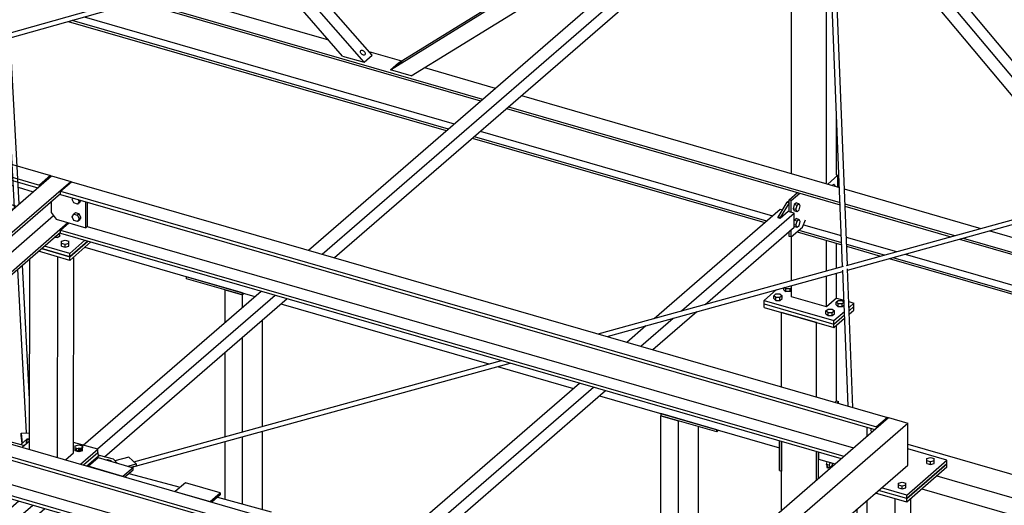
# Model space of a CAD drawing. Header units: millimetres. Extents: x -288865 to 11255, y 102926 to 380857.
# Tile 45 of 142: x -155659 to -153778, y 236384 to 237311. Entities that reach past the tile are written whole.
import ezdxf

# ---------------------------------------------------------------- set-up
doc = ezdxf.new("R2010")
doc.units = ezdxf.units.MM
doc.header["$MEASUREMENT"] = 0
doc.layers.add('TS_INNE_OBIEKTY', color=7, linetype='Continuous')
doc.layers.add('TS_LINIE_WIDOCZNE', color=7, linetype='Continuous')

# ---------------------------------------------------------------- blocks, each defined once
blk = doc.blocks.new('Part-68308383-2163 - 1330')
at = {"layer": 'TS_LINIE_WIDOCZNE', "color": 1, "linetype": 'Continuous'}
for p, q in [((9284.7, 11092.5), (9304, 11109.2)), ((9304, 11109.2), (9370.6, 11089.9)), ((9351.3, 11073.3), (9284.7, 11092.5)), ((9370.6, 11089.9), (9351.3, 11073.3)), ((9354.8, 11072.3), (9370.6, 11085.9)), ((9370.6, 11085.9), (9370.6, 11089.9))]:
    blk.add_line(p, q, dxfattribs=at)
blk = doc.blocks.new('Part-68308383-1730 - 1330')
at = {"layer": 'TS_LINIE_WIDOCZNE', "color": 1, "linetype": 'Continuous'}
for p, q in [((10699.2, 12143.8), (10700.6, 12146.6)), ((10725.9, 11474), (10699.2, 12143.8)), ((10700.6, 12146.6), (10703.9, 12147.7)), ((10703.9, 12147.7), (10707.1, 12146.6)), ((10707.1, 12146.6), (10708.4, 12143.7)), ((10735, 11476.5), (10708.4, 12143.7)), ((10736.5, 11207.7), (10726.2, 11466.9)), ((10745.8, 11205), (10735.3, 11469.2)), ((10756.7, 10701.6), (10744.7, 11003.4)), ((10765.9, 10701.6), (10753.6, 11011.2))]:
    blk.add_line(p, q, dxfattribs=at)
blk = doc.blocks.new('Part-68308383-1361 - 1330')
at = {"layer": 'TS_LINIE_WIDOCZNE', "color": 1, "linetype": 'Continuous'}
for p, q in [((9276.2, 11095), (9303.5, 11118.6)), ((9303.5, 11118.6), (9303.7, 11111.9)), ((9282.1, 11093.3), (9303.7, 11111.9))]:
    blk.add_line(p, q, dxfattribs=at)
blk = doc.blocks.new('Part-68308383-1728 - 1330')
at = {"layer": 'TS_LINIE_WIDOCZNE', "color": 1, "linetype": 'Continuous'}
for p, q in [((9126.5, 11917.5), (9091, 12578)), ((9094.4, 12581.6), (9095.7, 12582.1)), ((9095.7, 12582.1), (9098.9, 12580.9)), ((9098.9, 12580.9), (9100.2, 12578)), ((9135.6, 11920.1), (9100.2, 12578)), ((9144.3, 11585.9), (9126.9, 11910.5)), ((9153.1, 11593.5), (9136, 11912.8)), ((9173.1, 11220.8), (9159.4, 11476.7)), ((9167.4, 11156.1), (9150.6, 11469.1))]:
    blk.add_line(p, q, dxfattribs=at)
blk = doc.blocks.new('Part-68308383-1363 - 1330')
at = {"layer": 'TS_LINIE_WIDOCZNE', "color": 1, "linetype": 'Continuous'}
for p, q in [((9386.6, 11981.3), (10038, 11793.3)), ((9436.4, 11995.4), (9744.1, 11906.6)), ((9379.2, 11979.3), (10034.4, 11790.1)), ((9253.8, 11943.9), (9972.4, 11736.5)), ((9277, 11950.5), (9983.9, 11746.4)), ((9246.4, 11941.9), (9968.8, 11733.3)), ((9821.1, 11884.3), (9883.6, 11866.3)), ((9927.4, 11853.6), (10062.6, 11814.6)), ((10112.3, 11800.2), (10719.9, 11624.9)), ((10084.1, 11775.8), (10721.2, 11591.9)), ((10087.7, 11778.9), (10721, 11596.1)), ((10018.5, 11719), (10577.1, 11557.7)), ((10022.1, 11722.1), (10580.8, 11560.9)), ((10033.6, 11732), (10592.2, 11570.8)), ((10729.2, 11622.2), (10990.2, 11546.8)), ((10730.3, 11593.4), (10939.8, 11533)), ((10730.5, 11589.2), (10932.4, 11530.9)), ((10651.3, 11553.7), (10723.5, 11532.9)), ((10639, 11539.9), (10724.2, 11515.2)), ((10642.6, 11543), (10724.1, 11519.5)), ((10732.9, 11530.2), (10829, 11502.4)), ((11006.9, 11542), (11347.6, 11443.7)), ((10733.4, 11516.8), (10805.6, 11496)), ((10733.6, 11512.5), (10798.1, 11493.9)), ((10949, 11526.1), (11623.7, 11331.3)), ((10956.5, 11528.1), (11627.3, 11334.5)), ((10845.7, 11497.6), (11573.2, 11287.6)), ((10814.8, 11489.1), (11558.1, 11274.5)), ((10822.2, 11491.2), (11561.7, 11277.7))]:
    blk.add_line(p, q, dxfattribs=at)
blk = doc.blocks.new('Bolt-68308383-2351 - 1330')
at = {"layer": 'TS_INNE_OBIEKTY', "color": 1, "linetype": 'Continuous'}
for p, q in [((9234.2, 11522.1), (9241.1, 11524.1)), ((9234.2, 11512.8), (9234.2, 11522.1)), ((9241.1, 11516.1), (9234.2, 11518.1)), ((9234.2, 11512.8), (9241.1, 11510.8)), ((9241.1, 11524.1), (9248, 11522.1)), ((9248, 11518.1), (9241.1, 11516.1)), ((9241.1, 11510.8), (9241.1, 11516.1)), ((9241.1, 11510.8), (9248, 11512.8)), ((9248, 11512.8), (9248, 11522.1))]:
    blk.add_line(p, q, dxfattribs=at)
blk = doc.blocks.new('Part-68308383-1692 - 1330')
at = {"layer": 'TS_LINIE_WIDOCZNE', "color": 1, "linetype": 'Continuous'}
for p, q in [((10848.4, 11030.8), (10925.3, 11097.5)), ((10925.3, 11090.8), (10925.3, 11097.5)), ((10925.3, 11090.8), (10848.4, 11024.2)), ((10848.4, 11024.2), (10788.5, 11041.4)), ((10848.4, 11030.8), (10794.3, 11046.4)), ((10848.4, 11024.2), (10848.4, 11030.8))]:
    blk.add_line(p, q, dxfattribs=at)
blk = doc.blocks.new('Part-68308383-3492 - 1330')
at = {"layer": 'TS_LINIE_WIDOCZNE', "color": 1, "linetype": 'Continuous'}
for p, q in [((9473, 11450.5), (9473, 11454.5)), ((9579.6, 11423.8), (9473, 11454.5)), ((9579.6, 11419.8), (9473, 11450.5)), ((9579.6, 11419.8), (9579.6, 11423.8)), ((9583.1, 11422.8), (9579.6, 11419.8))]:
    blk.add_line(p, q, dxfattribs=at)
blk = doc.blocks.new('Part-68308383-3495 - 1330')
at = {"layer": 'TS_LINIE_WIDOCZNE', "color": 1, "linetype": 'Continuous'}
for p, q in [((9546.3, 11367.5), (9546.3, 11429.4)), ((9546.3, 11429.4), (9579.6, 11419.8)), ((9579.6, 11419.8), (9583.1, 11422.8)), ((9579.6, 11396.3), (9579.6, 11419.8)), ((9618.1, 11168.8), (9618.1, 11372.2)), ((9579.6, 11158.2), (9579.6, 11338.9)), ((9546.3, 11149), (9546.3, 11310)), ((9618.1, 11010.2), (9618.1, 11159.4)), ((9546.3, 11029.5), (9546.3, 11139.6)), ((9579.6, 11020.6), (9579.6, 11148.8)), ((9546.3, 10706.9), (9546.3, 10869.9)), ((9579.6, 10693.8), (9579.6, 10860.9)), ((9618.1, 10727.1), (9618.1, 10850.6)), ((9618.1, 10622.9), (9618.1, 10669.7)), ((9546.3, 10470.7), (9546.3, 10607.6)), ((9579.6, 10461.1), (9579.6, 10601)), ((9618.1, 10461.8), (9618.1, 10556)), ((9607.9, 10453), (9618.1, 10461.8))]:
    blk.add_line(p, q, dxfattribs=at)
blk = doc.blocks.new('Part-68308383-1435 - 1330')
at = {"layer": 'TS_LINIE_WIDOCZNE', "color": 1, "linetype": 'Continuous'}
for p, q in [((9306.5, 11113.4), (9289.3, 11098.6)), ((9333.1, 11106.3), (9306.5, 11113.4)), ((9339.6, 11098.9), (9333.1, 11106.3))]:
    blk.add_line(p, q, dxfattribs=at)
blk = doc.blocks.new('Part-68308383-1437 - 1330')
at = {"layer": 'TS_LINIE_WIDOCZNE', "color": 1, "linetype": 'Continuous'}
for p, q in [((9167.6, 11144), (9156.4, 11134.3)), ((9173, 11144.4), (9167.6, 11144))]:
    blk.add_line(p, q, dxfattribs=at)
blk = doc.blocks.new('Part-68308383-2148 - 1330')
at = {"layer": 'TS_LINIE_WIDOCZNE', "color": 1, "linetype": 'Continuous'}
for p, q in [((9214, 11598), (9214, 11577.2)), ((9280.7, 11548), (9280.7, 11597.5)), ((9283.7, 11550.7), (9283.7, 11596.6)), ((9214, 11577.2), (9224, 11564.4)), ((9224, 11564.4), (9280.7, 11548)), ((9280.7, 11548), (9283.7, 11550.7))]:
    blk.add_line(p, q, dxfattribs=at)
blk = doc.blocks.new('Part-68308383-3553 - 1330')
at = {"layer": 'TS_LINIE_WIDOCZNE', "color": 1, "linetype": 'Continuous'}
for p, q in [((10711.7, 11214.9), (10714.4, 11217.2)), ((10714.4, 11217.2), (10718.4, 11216)), ((10718.4, 11216), (10715.7, 11213.7)), ((10718.4, 11212.9), (10718.4, 11216)), ((10675.9, 11066.2), (10675.9, 11120.8)), ((10679.9, 11069.6), (10679.9, 11119.7))]:
    blk.add_line(p, q, dxfattribs=at)
blk = doc.blocks.new('Part-68308383-1705 - 1330')
at = {"layer": 'TS_LINIE_WIDOCZNE', "color": 1, "linetype": 'Continuous'}
for p, q in [((9226.3, 11109.4), (9226.9, 11492.3)), ((9257, 11118.2), (9257.6, 11492.7)), ((9173, 11124.8), (9173.5, 11489)), ((9241.8, 11104.9), (9257, 11118.2))]:
    blk.add_line(p, q, dxfattribs=at)
blk = doc.blocks.new('Part-68308383-1649 - 1330')
at = {"layer": 'TS_LINIE_WIDOCZNE', "color": 1, "linetype": 'Continuous'}
for p, q in [((11210.6, 11607.6), (10706.8, 12210.2)), ((11235, 11614.3), (10745.6, 12199.8)), ((11256.6, 11620.2), (10779.8, 12190.6)), ((11412.7, 11401.8), (11241.4, 11606.6)), ((11428.1, 11415.1), (11263, 11612.6)), ((11373, 11413.2), (11217, 11599.9)), ((11373, 11413.2), (11412.7, 11401.8)), ((11412.7, 11401.8), (11428.1, 11415.1))]:
    blk.add_line(p, q, dxfattribs=at)
blk = doc.blocks.new('Part-68308383-3543 - 1330')
at = {"layer": 'TS_LINIE_WIDOCZNE', "color": 1, "linetype": 'Continuous'}
for p, q in [((10599.8, 11429.9), (10576, 11409.3)), ((10576, 11409.3), (10709.2, 11370.8)), ((10576, 11402.6), (10576, 11409.3)), ((10576, 11402.6), (10709.2, 11364.1)), ((10714.4, 11413.7), (10728.5, 11409.7)), ((10737.8, 11407), (10747.7, 11404.1)), ((10738.2, 11395.9), (10747.7, 11404.1)), ((10738.5, 11389.4), (10747.7, 11397.4)), ((10747.7, 11397.4), (10747.7, 11404.1)), ((10709.2, 11370.8), (10729.3, 11388.2)), ((10709.2, 11364.1), (10729.6, 11381.7)), ((10709.2, 11364.1), (10709.2, 11370.8))]:
    blk.add_line(p, q, dxfattribs=at)
blk = doc.blocks.new('Part-68308383-1609 - 1330')
at = {"layer": 'TS_LINIE_WIDOCZNE', "color": 1, "linetype": 'Continuous'}
for p, q in [((8920.6, 11197.6), (9163.2, 11132.4)), ((9288.5, 11098.8), (9291.1, 11098.1)), ((9362.5, 11078.9), (9460.6, 11052.5)), ((9531.9, 11033.4), (9634.2, 11005.9))]:
    blk.add_line(p, q, dxfattribs=at)
blk = doc.blocks.new('Bolt-68308383-2929 - 1330')
at = {"layer": 'TS_INNE_OBIEKTY', "color": 1, "linetype": 'Continuous'}
for p, q in [((9875.5, 11859), (9875.7, 11859.3)), ((9875.7, 11859), (9875.5, 11859)), ((9875.7, 11859.3), (9876.4, 11860)), ((9876.2, 11859.2), (9875.7, 11859)), ((9877.2, 11859.8), (9876.2, 11859.2)), ((9876.4, 11860), (9877.4, 11860.8)), ((9878.4, 11860.5), (9877.2, 11859.8)), ((9877.4, 11860.8), (9878.7, 11861.7)), ((9879.7, 11861.5), (9878.4, 11860.5)), ((9878.7, 11861.7), (9880, 11862.7)), ((9881.1, 11862.5), (9879.7, 11861.5)), ((9880, 11862.7), (9881.4, 11863.7)), ((9882.3, 11863.4), (9881.1, 11862.5)), ((9881.4, 11863.7), (9882.6, 11864.4)), ((9883.3, 11864.2), (9882.3, 11863.4)), ((9882.6, 11864.4), (9883.5, 11865)), ((9884, 11864.9), (9883.3, 11864.2)), ((9883.5, 11865), (9884.1, 11865.2)), ((9884.2, 11865.2), (9884, 11864.9)), ((9884.1, 11865.2), (9884.2, 11865.2))]:
    blk.add_line(p, q, dxfattribs=at)
blk = doc.blocks.new('Part-68308383-2339 - 1330')
at = {"layer": 'TS_LINIE_WIDOCZNE', "color": 1, "linetype": 'Continuous'}
for p, q in [((11924.8, 10889.7), (12196.1, 11124.6)), ((11975.7, 10903), (12222.8, 11117)), ((12196.1, 11124.6), (12200.4, 11123.4)), ((12211.5, 11120.2), (12196.1, 11106.9)), ((12222.8, 11117), (12211.5, 11120.2)), ((12222.8, 11090.3), (12222.8, 11117)), ((12196.1, 11106.9), (12192.1, 11108.1)), ((12019.8, 10914.5), (12222.8, 11090.3)), ((11461.6, 10457.8), (11960.3, 10889.7)), ((11484.3, 10450.8), (12004.4, 10901.2)), ((11435.4, 10465.8), (11909.5, 10876.4)), ((11160.1, 10227.4), (11298.3, 10347.1)), ((11175.2, 10209.7), (11324.5, 10339)), ((11188.3, 10194.4), (11347.2, 10332)), ((10838.4, 9948.8), (11127.3, 10199)), ((10857.9, 9934.9), (11142.4, 10181.3)), ((10881, 9928.3), (11155.5, 10166)), ((10846.6, 9938.2), (10857.2, 9947.4))]:
    blk.add_line(p, q, dxfattribs=at)
blk = doc.blocks.new('Part-68308383-1646 - 1330')
at = {"layer": 'TS_LINIE_WIDOCZNE', "color": 1, "linetype": 'Continuous'}
for p, q in [((9614.6, 12055), (9103.3, 12641)), ((9639.2, 12061.9), (9143.3, 12630.3)), ((9660.9, 12068), (9178.6, 12620.8)), ((9827.3, 11877.2), (9667.5, 12060.4)), ((9771, 11875.7), (9621.2, 12047.4)), ((9811.9, 11863.9), (9645.8, 12054.3)), ((9771, 11875.7), (9811.9, 11863.9)), ((9811.9, 11863.9), (9827.3, 11877.2))]:
    blk.add_line(p, q, dxfattribs=at)
blk = doc.blocks.new('Part-68308383-1648 - 1330')
at = {"layer": 'TS_LINIE_WIDOCZNE', "color": 1, "linetype": 'Continuous'}
for p, q in [((9862.3, 11849.3), (10524.5, 12259.1)), ((9877.7, 11862.7), (10520.3, 12260.3)), ((9902, 11837.9), (10559, 12244.5)), ((9862.3, 11849.3), (9877.7, 11862.7)), ((9902, 11837.9), (9862.3, 11849.3))]:
    blk.add_line(p, q, dxfattribs=at)
blk = doc.blocks.new('Part-68308383-1674 - 1330')
at = {"layer": 'TS_LINIE_WIDOCZNE', "color": 1, "linetype": 'Continuous'}
for p, q in [((10716.9, 11648.1), (10697.5, 11631.3)), ((10713.4, 11649.1), (10716.9, 11648.1)), ((10716.9, 11625.7), (10716.9, 11648.1)), ((10693.5, 11632.5), (10694.7, 11633.5))]:
    blk.add_line(p, q, dxfattribs=at)
blk = doc.blocks.new('Part-68308383-1679 - 1330')
at = {"layer": 'TS_LINIE_WIDOCZNE', "color": 1, "linetype": 'Continuous'}
for p, q in [((10623.9, 11601.4), (10640, 11615.3)), ((10627.9, 11600.2), (10644, 11614.1)), ((10627.9, 11600.2), (10623.9, 11601.4)), ((10623.9, 11578.3), (10623.9, 11601.4)), ((10627.9, 11577.2), (10627.9, 11600.2)), ((10627.9, 11530.3), (10649.5, 11548.9)), ((10649.5, 11548.9), (10654.8, 11562.8)), ((10623.9, 11531.4), (10623.9, 11540.8)), ((10627.9, 11530.3), (10623.9, 11531.4)), ((10627.9, 11530.3), (10627.9, 11544.3))]:
    blk.add_line(p, q, dxfattribs=at)
blk = doc.blocks.new('Part-68308383-1690 - 1330')
at = {"layer": 'TS_LINIE_WIDOCZNE', "color": 1, "linetype": 'Continuous'}
for p, q in [((7795.2, 10417.5), (9214.8, 11647)), ((9214.8, 11647), (9251.5, 11636.4)), ((7831.8, 10407), (9251.5, 11636.4)), ((9251.5, 11636.4), (9251.5, 11634.5)), ((8794, 11234.2), (9232, 11613.5)), ((8840.1, 11243.1), (9218.8, 11571.1)), ((8872, 11233.9), (9246.3, 11557.9)), ((8877.2, 11232.4), (9232, 11539.6)), ((8320.9, 10824.5), (8769.3, 11212.8)), ((8367, 10833.4), (8756.1, 11170.4)), ((8399, 10824.2), (8783.6, 11157.2)), ((8404.2, 10822.7), (8769.3, 11138.9)), ((7858.2, 10423.8), (8296.2, 10803.1)), ((7885.1, 10416), (8283, 10760.7)), ((7917, 10406.8), (8310.5, 10747.5)), ((7922.2, 10405.3), (8296.2, 10729.2)), ((7831.8, 10407), (7795.2, 10417.5)), ((7795.2, 10417.5), (7795.2, 10337.6)), ((7799.9, 10342.2), (7799.9, 10410.2)), ((7799.9, 10410.2), (7831.8, 10401)), ((7831.8, 10401), (7831.8, 10407)), ((7831.8, 10401), (7833.5, 10402.4)), ((7799.9, 10342.2), (7807.7, 10349)), ((7795.2, 10337.6), (7831.8, 10327)), ((7831.8, 10333), (7799.9, 10342.2)), ((7831.8, 10333), (7833.5, 10334.5)), ((7831.8, 10327), (7831.8, 10333)), ((7831.8, 10327), (7833.5, 10328.5))]:
    blk.add_line(p, q, dxfattribs=at)
blk = doc.blocks.new('Part-68308383-1691 - 1330')
at = {"layer": 'TS_LINIE_WIDOCZNE', "color": 1, "linetype": 'Continuous'}
for p, q in [((10925.3, 11104.1), (10850.3, 11125.8)), ((10848.4, 11037.5), (10925.3, 11104.1)), ((10925.3, 11097.5), (10848.4, 11030.8)), ((10925.3, 11097.5), (10925.3, 11104.1)), ((10848.4, 11030.8), (10794.3, 11046.4)), ((10848.4, 11037.5), (10800.1, 11051.4)), ((10848.4, 11030.8), (10848.4, 11037.5))]:
    blk.add_line(p, q, dxfattribs=at)
blk = doc.blocks.new('Part-68308383-1693 - 1330')
at = {"layer": 'TS_LINIE_WIDOCZNE', "color": 1, "linetype": 'Continuous'}
for p, q in [((9232, 11617.6), (9253.1, 11635.9)), ((9253.1, 11635.9), (10812, 11185.9)), ((9232, 11611.6), (9232, 11617.6)), ((9232, 11617.6), (10790.8, 11167.6)), ((9232, 11611.6), (10787.3, 11162.6)), ((9232, 11543.6), (9247.9, 11557.5)), ((9283.2, 11550.2), (10746.9, 11127.6)), ((9232, 11537.6), (9232, 11543.6)), ((9232, 11543.6), (10728.4, 11111.6)), ((9232, 11537.6), (10723.3, 11107.2)), ((10812, 11185.9), (10790.8, 11167.6)), ((10812, 11184), (10812, 11185.9)), ((10790.8, 11167.6), (10790.8, 11165.7))]:
    blk.add_line(p, q, dxfattribs=at)
blk = doc.blocks.new('Part-68308383-1694 - 1330')
at = {"layer": 'TS_LINIE_WIDOCZNE', "color": 1, "linetype": 'Continuous'}
for p, q in [((9223, 11529), (9220.2, 11529.4)), ((9223, 11530.1), (9220.7, 11529.8)), ((9226.8, 11529.6), (9223, 11530.1)), ((9226.8, 11529.6), (9223, 11529)), ((9229.6, 11531), (9226.8, 11529.6)), ((9227.6, 11535.8), (9229.6, 11534.8)), ((9229.6, 11534.8), (9230.7, 11532.9)), ((9230.7, 11532.9), (9229.6, 11531)), ((9249.6, 11499), (9201.3, 11513)), ((9249.6, 11499), (9278.6, 11524.2)), ((9284.4, 11522.5), (9249.6, 11492.4)), ((9249.6, 11492.4), (9195.5, 11508)), ((9249.6, 11492.4), (9249.6, 11499))]:
    blk.add_line(p, q, dxfattribs=at)
blk = doc.blocks.new('Part-68308383-1695 - 1330')
at = {"layer": 'TS_LINIE_WIDOCZNE', "color": 1, "linetype": 'Continuous'}
for p, q in [((9220.7, 11529.8), (9223, 11530.1)), ((9223, 11530.1), (9226.8, 11529.6)), ((9249.6, 11492.4), (9284.4, 11522.5)), ((9290.1, 11520.9), (9249.6, 11485.7)), ((9249.6, 11485.7), (9189.7, 11503)), ((9195.5, 11508), (9249.6, 11492.4)), ((9249.6, 11485.7), (9249.6, 11492.4))]:
    blk.add_line(p, q, dxfattribs=at)
blk = doc.blocks.new('Part-68308383-1700 - 1330')
at = {"layer": 'TS_LINIE_WIDOCZNE', "color": 1, "linetype": 'Continuous'}
for p, q in [((8769.3, 11216.9), (8790.4, 11235.2)), ((8790.4, 11235.2), (10349.3, 10785.2)), ((8769.3, 11210.9), (8769.3, 11216.9)), ((8769.3, 11216.9), (10328.1, 10766.9)), ((8769.3, 11210.9), (10324.6, 10761.9)), ((8769.3, 11142.9), (8785.2, 11156.8)), ((8769.3, 11136.9), (8769.3, 11142.9)), ((8769.3, 11142.9), (10265.8, 10710.9)), ((8769.3, 11136.9), (10260.6, 10706.4)), ((8820.5, 11149.5), (10284.2, 10726.9)), ((10349.3, 10785.2), (10328.1, 10766.9)), ((10349.3, 10783.3), (10349.3, 10785.2)), ((10328.1, 10766.9), (10328.1, 10765))]:
    blk.add_line(p, q, dxfattribs=at)
blk = doc.blocks.new('Part-68308383-1704 - 1330')
at = {"layer": 'TS_LINIE_WIDOCZNE', "color": 1, "linetype": 'Continuous'}
for p, q in [((10772.4, 11027.5), (10772.4, 10645.2)), ((10825.7, 11030.7), (10825.7, 10628.7)), ((10856.5, 10655.4), (10856.5, 11031.2)), ((10772.4, 10645.2), (10825.7, 10628.7)), ((10825.7, 10628.7), (10856.5, 10655.4))]:
    blk.add_line(p, q, dxfattribs=at)
blk = doc.blocks.new('Part-68308383-1727 - 1330')
at = {"layer": 'TS_LINIE_WIDOCZNE', "color": 1, "linetype": 'Continuous'}
for p, q in [((9134, 11919.6), (10318.7, 12253.2)), ((9136.1, 11910.8), (10321.8, 12244.7))]:
    blk.add_line(p, q, dxfattribs=at)
blk = doc.blocks.new('Part-68308383-1729 - 1330')
at = {"layer": 'TS_LINIE_WIDOCZNE', "color": 1, "linetype": 'Continuous'}
for p, q in [((10733.6, 11476.1), (11908.5, 11799.9)), ((10735.4, 11467.2), (11911.6, 11791.3)), ((10259.3, 11345.5), (10727.4, 11474.4)), ((10276, 11340.6), (10726.3, 11464.7)), ((9368.4, 11090.6), (10091, 11289.7)), ((9372.1, 11101), (10074.3, 11294.5))]:
    blk.add_line(p, q, dxfattribs=at)
blk = doc.blocks.new('Part-68308383-2319 - 1330')
at = {"layer": 'TS_LINIE_WIDOCZNE', "color": 1, "linetype": 'Continuous'}
for p, q in [((9705.5, 11505.3), (10606.7, 12285.8)), ((10622, 12281.3), (10606.6, 12268)), ((10606.7, 12285.8), (10611, 12284.5)), ((10633.3, 12278.1), (10622, 12281.3)), ((9732.1, 11497.6), (10633.3, 12278.1)), ((10606.6, 12268), (10602.6, 12269.2)), ((10633.3, 12251.4), (10633.3, 12278.1)), ((9755.2, 11491), (10633.3, 12251.4)), ((9275.4, 11132.9), (9615.1, 11427)), ((9302.5, 11125.6), (9641.8, 11419.4)), ((9316.2, 11110.8), (9664.8, 11412.7))]:
    blk.add_line(p, q, dxfattribs=at)
blk = doc.blocks.new('Part-68308383-1751 - 1330')
at = {"layer": 'TS_LINIE_WIDOCZNE', "color": 1, "linetype": 'Continuous'}
for p, q in [((9394, 9956), (10813.6, 11185.4)), ((9430.7, 9945.4), (10850.3, 11174.8)), ((10813.6, 11185.4), (10850.3, 11174.8)), ((10850.3, 11094.9), (10850.3, 11174.8)), ((9430.7, 9865.5), (10850.3, 11094.9)), ((9430.7, 9945.4), (9394, 9956)), ((9394, 9956), (9394, 9950)), ((9394, 9950), (9426, 9940.8)), ((9426, 9940.8), (9426, 9872.8)), ((9430.7, 9865.5), (9430.7, 9945.4)), ((9394, 9882.1), (9397.3, 9884.9)), ((9426, 9872.8), (9394, 9882.1)), ((9394, 9882.1), (9394, 9876.1)), ((9394, 9876.1), (9430.7, 9865.5))]:
    blk.add_line(p, q, dxfattribs=at)
blk = doc.blocks.new('Part-68308383-2149 - 1330')
at = {"layer": 'TS_LINIE_WIDOCZNE', "color": 1, "linetype": 'Continuous'}
blk.add_line((10772.9, 11150.1), (10772.9, 11166.8), dxfattribs=at)
blk = doc.blocks.new('Part-68308383-1793 - 1330')
at = {"layer": 'TS_LINIE_WIDOCZNE', "color": 1, "linetype": 'Continuous'}
for p, q in [((9159, 11128.8), (9173, 11140.9)), ((9303.4, 11125.3), (9257.1, 11137.8)), ((9261.7, 11123.9), (9261.8, 11124.8)), ((9261.7, 11123.8), (9261.7, 11123.9)), ((9262.1, 11123.1), (9261.7, 11123.9)), ((9261.8, 11124.8), (9262.4, 11125.5)), ((9263, 11122.5), (9262.1, 11123.1)), ((9262.4, 11125.5), (9263.4, 11126.2)), ((9262.4, 11122.9), (9262.4, 11125.5)), ((9264.3, 11122), (9263, 11122.5)), ((9263.4, 11126.2), (9264.8, 11126.7)), ((9265.9, 11121.7), (9264.3, 11122)), ((9264.8, 11126.7), (9266.5, 11126.9)), ((9267.6, 11121.7), (9265.9, 11121.7)), ((9266.5, 11126.9), (9268.1, 11126.9)), ((9269.2, 11121.9), (9267.6, 11121.7)), ((9268.1, 11126.9), (9269.7, 11126.6)), ((9270.6, 11122.4), (9269.2, 11121.9)), ((9269.8, 11122.1), (9269.7, 11126.6)), ((9269.7, 11126.6), (9271, 11126.1)), ((9270.3, 11096.7), (9303.4, 11125.3)), ((9271.7, 11123), (9270.6, 11122.4)), ((9271, 11126.1), (9271.9, 11125.4)), ((9272.3, 11123.8), (9271.7, 11123)), ((9271.9, 11125.4), (9272.4, 11124.7)), ((9272.4, 11124.7), (9272.3, 11123.8)), ((9272.4, 11124.6), (9272.4, 11124.7)), ((9276.2, 11095), (9303.5, 11118.6)), ((9303.5, 11118.6), (9303.4, 11125.3))]:
    blk.add_line(p, q, dxfattribs=at)
blk = doc.blocks.new('Part-68308383-3533 - 1330')
at = {"layer": 'TS_LINIE_WIDOCZNE', "color": 1, "linetype": 'Continuous'}
for p, q in [((10609.3, 11244.4), (10609.3, 11386.3)), ((10675.9, 11367.1), (10609.3, 11386.3)), ((10675.9, 11225.2), (10675.9, 11367.1)), ((10714.4, 11217.2), (10714.4, 11361.9)), ((10609.3, 11008.5), (10609.3, 11140)), ((10676, 11066.2), (10675.9, 11120.8)), ((10714.4, 10688.4), (10714.4, 10977.3)), ((10676, 10700.3), (10676, 10943.9)), ((10609.4, 10720.8), (10609.3, 10886.3)), ((10609.4, 10496.8), (10609.4, 10559.8)), ((10676, 10536.3), (10676, 10539.2)), ((10714.5, 10184.6), (10714.5, 10486.5)), ((10609.4, 10452.9), (10609.4, 10457.1)), ((10676, 9987.4), (10676, 10453.2)), ((10609.4, 10006.6), (10609.4, 10395.5)), ((10714.5, 9976.3), (10714.5, 10060.2)), ((10609.4, 9750.5), (10609.4, 9898.3)), ((10676, 9808.2), (10676, 9879)), ((10714.5, 9841.5), (10714.5, 9867.9)), ((10714.5, 9571.7), (10714.5, 9784.1)), ((10676.1, 9435.1), (10676, 9750.8)), ((10609.4, 9454.4), (10609.4, 9693.1)), ((10676.1, 9435.1), (10609.4, 9454.4)), ((10701.1, 9456.8), (10676.1, 9435.1))]:
    blk.add_line(p, q, dxfattribs=at)
blk = doc.blocks.new('Part-68308383-2302 - 1330')
at = {"layer": 'TS_LINIE_WIDOCZNE', "color": 1, "linetype": 'Continuous'}
for p, q in [((8769.7, 10694.9), (9152.4, 11026.3)), ((8796.4, 10687.2), (9179.1, 11018.6)), ((8838.7, 10697.2), (9202.1, 11012)), ((8307, 10294.2), (8679.3, 10616.6)), ((8333.7, 10286.5), (8706, 10609)), ((8356.8, 10279.9), (8729.1, 10602.3)), ((7890.8, 9933.8), (8216.6, 10215.9)), ((7917.9, 9926.5), (8243.3, 10208.2)), ((7954.3, 9931.3), (8266.4, 10201.6))]:
    blk.add_line(p, q, dxfattribs=at)
blk = doc.blocks.new('Part-68308383-2115 - 1330')
at = {"layer": 'TS_LINIE_WIDOCZNE', "color": 1, "linetype": 'Continuous'}
for p, q in [((10602.6, 11568.4), (10619.9, 11596.7)), ((10623.9, 11595.5), (10606.6, 11567.2)), ((10619.9, 11596.7), (10623.9, 11600.1)), ((10623.9, 11595.5), (10619.9, 11596.7)), ((10606.6, 11567.2), (10602.6, 11568.4)), ((10602.6, 11566.7), (10602.6, 11568.4)), ((10606.6, 11567.2), (10606.6, 11565.6)), ((10621.4, 11538.7), (10623.9, 11538.9))]:
    blk.add_line(p, q, dxfattribs=at)
blk = doc.blocks.new('Part-68308383-1986 - 1330')
at = {"layer": 'TS_LINIE_WIDOCZNE', "color": 1, "linetype": 'Continuous'}
for p, q in [((9157.1, 11155.7), (9173, 11156.3)), ((9157.1, 11151.7), (9157.1, 11155.7)), ((9157.1, 11155.7), (9158.7, 11136.3)), ((9158.5, 11136.1), (9157.1, 11151.7))]:
    blk.add_line(p, q, dxfattribs=at)
blk = doc.blocks.new('Part-68308383-1987 - 1330')
at = {"layer": 'TS_LINIE_WIDOCZNE', "color": 1, "linetype": 'Continuous'}
for p, q in [((9362.3, 11110.1), (9336, 11103)), ((9360.9, 11092.7), (9376.5, 11097)), ((9376.5, 11097), (9362.3, 11110.1)), ((9376.5, 11097), (9376.6, 11092.9)), ((9376.6, 11092.9), (9368.1, 11090.6))]:
    blk.add_line(p, q, dxfattribs=at)
blk = doc.blocks.new('Part-68308383-2338 - 1330')
at = {"layer": 'TS_LINIE_WIDOCZNE', "color": 1, "linetype": 'Continuous'}
for p, q in [((10366, 11374.9), (10606.7, 11583.3)), ((10418.1, 11389.2), (10633.3, 11575.6)), ((10606.6, 11565.6), (10602.6, 11566.7)), ((10622, 11578.9), (10606.6, 11565.6)), ((10606.7, 11583.3), (10611, 11582.1)), ((10633.3, 11575.6), (10622, 11578.9)), ((10633.3, 11549), (10633.3, 11575.6)), ((10463.2, 11401.6), (10633.3, 11549)), ((10363.6, 11315.3), (10447.3, 11387.8)), ((10313.8, 11329.7), (10350, 11361.1)), ((10340.5, 11322), (10402.2, 11375.4)), ((9870.4, 10945.7), (10223.5, 11251.4)), ((9894.7, 10935.9), (10250.1, 11243.7)), ((9918.2, 10929.6), (10273.2, 11237.1)), ((9566.9, 10682.8), (9726.9, 10821.4)), ((9582, 10665.1), (9754, 10814.1)), ((9595.1, 10649.8), (9777.5, 10807.8)), ((9397.3, 10536), (9534, 10654.4)), ((9404.7, 10511.6), (9549.2, 10636.7)), ((9427.8, 10504.9), (9562.2, 10621.4)), ((9248.9, 10407.5), (9287.7, 10441)), ((9268.6, 10393.7), (9314.3, 10433.3)), ((9291.7, 10387), (9337.4, 10426.7)), ((9257.3, 10397), (9267.7, 10406))]:
    blk.add_line(p, q, dxfattribs=at)
blk = doc.blocks.new('Bolt-68308383-2350 - 1330')
at = {"layer": 'TS_INNE_OBIEKTY', "color": 1, "linetype": 'Continuous'}
for p, q in [((10886.9, 11107.2), (10893.8, 11109.2)), ((10886.9, 11097.9), (10886.9, 11107.2)), ((10893.8, 11101.2), (10886.9, 11103.2)), ((10886.9, 11097.9), (10893.8, 11095.9)), ((10893.8, 11109.2), (10900.7, 11107.2)), ((10900.7, 11103.2), (10893.8, 11101.2)), ((10893.8, 11095.9), (10893.8, 11101.2)), ((10893.8, 11095.9), (10900.7, 11097.9)), ((10900.7, 11097.9), (10900.7, 11107.2)), ((10833, 11060.5), (10839.9, 11062.5)), ((10833, 11051.3), (10833, 11060.5)), ((10839.9, 11062.5), (10846.9, 11060.5)), ((10846.9, 11051.3), (10846.9, 11060.5)), ((10839.9, 11054.5), (10833, 11056.5)), ((10833, 11051.3), (10839.9, 11049.3)), ((10846.9, 11056.5), (10839.9, 11054.5)), ((10839.9, 11049.3), (10839.9, 11054.5)), ((10839.9, 11049.3), (10846.9, 11051.3))]:
    blk.add_line(p, q, dxfattribs=at)
blk = doc.blocks.new('Bolt-68308383-2366 - 1330')
at = {"layer": 'TS_INNE_OBIEKTY', "color": 1, "linetype": 'Continuous'}
for p, q in [((9260.1, 11131.3), (9267, 11133.4)), ((9260.1, 11127.4), (9260.1, 11131.3)), ((9260.2, 11122.1), (9260.1, 11127.4)), ((9267, 11125.6), (9260.1, 11127.4)), ((9267.1, 11120.2), (9260.2, 11122.1)), ((9267, 11133.4), (9274, 11131.5)), ((9274, 11127.6), (9267, 11125.6)), ((9267.1, 11120.2), (9267, 11125.6)), ((9274.1, 11122.3), (9267.1, 11120.2)), ((9274.1, 11126.2), (9274, 11131.5)), ((9274, 11131.5), (9274, 11127.6)), ((9274.1, 11122.3), (9274, 11127.6)), ((9274.1, 11122.3), (9274.1, 11126.2))]:
    blk.add_line(p, q, dxfattribs=at)
blk = doc.blocks.new('Part-68308383-2161 - 1330')
at = {"layer": 'TS_LINIE_WIDOCZNE', "color": 1, "linetype": 'Continuous'}
for p, q in [((9470.5, 11061.1), (9451.3, 11044.4)), ((9537.1, 11041.9), (9470.5, 11061.1)), ((9451.3, 11044.4), (9517.9, 11025.2)), ((9517.9, 11025.2), (9537.1, 11041.9)), ((9537.1, 11041.9), (9537.1, 11037.9)), ((9537.1, 11037.9), (9521.4, 11024.2))]:
    blk.add_line(p, q, dxfattribs=at)
blk = doc.blocks.new('Part-68308383-2320 - 1330')
at = {"layer": 'TS_LINIE_WIDOCZNE', "color": 1, "linetype": 'Continuous'}
for p, q in [((10863.9, 10673.4), (12196.1, 11827.1)), ((10890.1, 10665.3), (12222.8, 11819.4)), ((12196.1, 11827.1), (12200.4, 11825.9)), ((12211.5, 11822.7), (12196.1, 11809.4)), ((12222.8, 11819.4), (12211.5, 11822.7)), ((12222.8, 11792.8), (12222.8, 11819.4)), ((10903.7, 10650.4), (12222.8, 11792.8)), ((12196.1, 11809.4), (12192.1, 11810.5))]:
    blk.add_line(p, q, dxfattribs=at)
blk = doc.blocks.new('Bolt-68308383-2652 - 1330')
at = {"layer": 'TS_INNE_OBIEKTY', "color": 1, "linetype": 'Continuous'}
for p, q in [((10633.6, 11592), (10631.6, 11584.3)), ((10637.6, 11595.4), (10633.6, 11592)), ((10638.9, 11590.5), (10633.6, 11592)), ((10636.9, 11582.7), (10638.9, 11590.5)), ((10637.6, 11595.4), (10642.9, 11593.9)), ((10642.9, 11593.9), (10638.9, 11590.5)), ((10644.9, 11589.7), (10642.9, 11593.9)), ((10642.9, 11581.9), (10644.9, 11589.7)), ((10636.9, 11582.7), (10631.6, 11584.3)), ((10631.6, 11584.3), (10633.6, 11580)), ((10638.9, 11578.5), (10633.6, 11580)), ((10638.9, 11578.5), (10636.9, 11582.7)), ((10642.9, 11581.9), (10638.9, 11578.5)), ((10633.6, 11562), (10633.3, 11560.9)), ((10636.9, 11552.8), (10633.3, 11553.8)), ((10633.6, 11550), (10633.3, 11550.6)), ((10637.6, 11565.5), (10633.6, 11562)), ((10638.9, 11560.5), (10633.6, 11562)), ((10638.9, 11548.5), (10633.6, 11550)), ((10636.9, 11552.8), (10638.9, 11560.5)), ((10638.9, 11548.5), (10636.9, 11552.8)), ((10637.6, 11565.5), (10642.9, 11563.9)), ((10642.9, 11563.9), (10638.9, 11560.5)), ((10642.9, 11551.9), (10638.9, 11548.5)), ((10644.9, 11559.7), (10642.9, 11563.9)), ((10642.9, 11551.9), (10644.9, 11559.7))]:
    blk.add_line(p, q, dxfattribs=at)
blk = doc.blocks.new('Bolt-68308383-2514 - 1330')
at = {"layer": 'TS_INNE_OBIEKTY', "color": 1, "linetype": 'Continuous'}
for p, q in [((9167.2, 11142.3), (9173, 11144.6)), ((9167.3, 11137), (9167.2, 11142.3)), ((9168.1, 11138.4), (9167.2, 11142.3)), ((9167.5, 11136.1), (9167.3, 11137)), ((9168.2, 11136.7), (9168.1, 11138.4)), ((9169.8, 11138.1), (9168.1, 11138.4))]:
    blk.add_line(p, q, dxfattribs=at)
blk = doc.blocks.new('Bolt-68308383-2516 - 1330')
at = {"layer": 'TS_INNE_OBIEKTY', "color": 1, "linetype": 'Continuous'}
for p, q in [((9318.7, 11104.9), (9321.9, 11105.6)), ((9321.9, 11105.6), (9328.3, 11103.4)), ((9328.3, 11103.4), (9328, 11102.2)), ((9328.3, 11102.1), (9328.3, 11103.4))]:
    blk.add_line(p, q, dxfattribs=at)
blk = doc.blocks.new('Part-68308383-3562 - 1330')
at = {"layer": 'TS_LINIE_WIDOCZNE', "color": 1, "linetype": 'Continuous'}
for p, q in [((10576, 11402.6), (10709.2, 11364.1)), ((10576, 11395.9), (10576, 11402.6)), ((10738.5, 11389.4), (10747.7, 11397.4)), ((10747.7, 11390.8), (10747.7, 11397.4)), ((10576, 11395.9), (10709.2, 11357.5)), ((10709.2, 11364.1), (10729.6, 11381.7)), ((10738.7, 11383), (10747.7, 11390.8)), ((10709.2, 11357.5), (10729.8, 11375.3)), ((10709.2, 11357.5), (10709.2, 11364.1))]:
    blk.add_line(p, q, dxfattribs=at)
blk = doc.blocks.new('Bolt-68308383-2683 - 1330')
at = {"layer": 'TS_INNE_OBIEKTY', "color": 1, "linetype": 'Continuous'}
for p, q in [((9254, 11602.1), (9255.8, 11604.7)), ((9257.5, 11595.2), (9254, 11602.1)), ((9264.4, 11593.2), (9257.5, 11595.2)), ((9267.9, 11598.1), (9264.4, 11593.2)), ((9267.5, 11595.8), (9264.4, 11593.2)), ((9267.9, 11598.1), (9266.1, 11601.7)), ((9270.7, 11600.4), (9267.5, 11595.8)), ((9270.5, 11600.5), (9267.9, 11598.1)), ((9254, 11568.8), (9257.5, 11573.8)), ((9257.5, 11561.8), (9254, 11568.8)), ((9260.5, 11576.5), (9257.5, 11573.8)), ((9257.5, 11573.8), (9264.4, 11571.8)), ((9267.5, 11574.5), (9260.5, 11576.5)), ((9267.5, 11574.5), (9264.4, 11571.8)), ((9264.4, 11571.8), (9267.9, 11564.8)), ((9270.9, 11567.5), (9267.5, 11574.5)), ((9270.9, 11567.5), (9267.5, 11562.5)), ((9270.9, 11567.5), (9267.9, 11564.8)), ((9264.4, 11559.8), (9257.5, 11561.8)), ((9267.9, 11564.8), (9264.4, 11559.8)), ((9267.5, 11562.5), (9264.4, 11559.8))]:
    blk.add_line(p, q, dxfattribs=at)
blk = doc.blocks.new('Bolt-68308383-2684 - 1330')
at = {"layer": 'TS_INNE_OBIEKTY', "color": 1, "linetype": 'Continuous'}
for p, q in [((10779.6, 11161.8), (10781.3, 11164.3)), ((10781.6, 11157.7), (10779.6, 11161.8))]:
    blk.add_line(p, q, dxfattribs=at)
blk = doc.blocks.new('Bolt-68308383-3620 - 1330')
at = {"layer": 'TS_INNE_OBIEKTY', "color": 1, "linetype": 'Continuous'}
for p, q in [((10626.6, 11437.2), (10628.5, 11435.5)), ((10594.3, 11418.1), (10598.3, 11421.5)), ((10594.3, 11412.8), (10594.3, 11418.1)), ((10598.3, 11414.6), (10594.3, 11418.1)), ((10598.3, 11421.5), (10606.3, 11421.5)), ((10606.3, 11421.5), (10610.3, 11418.1)), ((10610.3, 11418.1), (10606.3, 11414.6)), ((10610.3, 11412.8), (10610.3, 11418.1)), ((10613.5, 11429.4), (10613.5, 11433.6)), ((10613.5, 11429.4), (10617.5, 11426)), ((10617.5, 11431.2), (10614.4, 11433.9)), ((10617.5, 11426), (10617.5, 11431.2)), ((10625.5, 11431.2), (10617.5, 11431.2)), ((10625.5, 11426), (10617.5, 11426)), ((10628.5, 11433.9), (10625.5, 11431.2)), ((10625.5, 11426), (10625.5, 11431.2)), ((10628.5, 11428.6), (10625.5, 11426)), ((10594.3, 11412.8), (10598.3, 11409.3)), ((10598.3, 11409.3), (10598.3, 11414.6)), ((10606.3, 11414.6), (10598.3, 11414.6)), ((10598.3, 11409.3), (10606.3, 11409.3)), ((10606.3, 11409.3), (10606.3, 11414.6)), ((10606.3, 11409.3), (10610.3, 11412.8)), ((10713.4, 11405.9), (10717.4, 11409.3)), ((10713.4, 11400.6), (10713.4, 11405.9)), ((10717.4, 11402.4), (10713.4, 11405.9)), ((10713.4, 11400.6), (10717.4, 11397.1)), ((10717.4, 11409.3), (10725.4, 11409.3)), ((10717.4, 11397.1), (10717.4, 11402.4)), ((10725.4, 11402.4), (10717.4, 11402.4)), ((10725.4, 11409.3), (10728.6, 11406.6)), ((10728.6, 11405.2), (10725.4, 11402.4)), ((10725.4, 11397.1), (10725.4, 11402.4)), ((10728.8, 11400.1), (10725.4, 11397.1)), ((10694.2, 11389.2), (10698.2, 11392.7)), ((10694.2, 11383.9), (10694.2, 11389.2)), ((10698.2, 11385.7), (10694.2, 11389.2)), ((10694.2, 11383.9), (10698.2, 11380.5)), ((10698.2, 11392.7), (10706.2, 11392.7)), ((10698.2, 11380.5), (10698.2, 11385.7)), ((10706.2, 11385.7), (10698.2, 11385.7)), ((10698.2, 11380.5), (10706.2, 11380.5)), ((10706.2, 11392.7), (10710.2, 11389.2)), ((10710.2, 11389.2), (10706.2, 11385.7)), ((10706.2, 11380.5), (10706.2, 11385.7)), ((10706.2, 11380.5), (10710.2, 11383.9)), ((10710.2, 11383.9), (10710.2, 11389.2)), ((10725.4, 11397.1), (10717.4, 11397.1))]:
    blk.add_line(p, q, dxfattribs=at)
blk = doc.blocks.new('Bolt-68308383-2927 - 1330')
at = {"layer": 'TS_INNE_OBIEKTY', "color": 1, "linetype": 'Continuous'}
for p, q in [((9806, 11886.2), (9807, 11886.7)), ((9807, 11886.7), (9808.2, 11886.8)), ((9808.2, 11886.8), (9809.6, 11886.4)), ((9809.6, 11886.4), (9811, 11885.6)), ((9805.1, 11884), (9805.3, 11885.3)), ((9805.3, 11882.6), (9805.1, 11884)), ((9805.3, 11885.3), (9806, 11886.2)), ((9805.9, 11881.2), (9805.3, 11882.6)), ((9806.8, 11879.8), (9805.9, 11881.2)), ((9808.1, 11878.7), (9806.8, 11879.8)), ((9809.4, 11877.9), (9808.1, 11878.7)), ((9810.8, 11877.5), (9809.4, 11877.9)), ((9812.1, 11877.5), (9810.8, 11877.5)), ((9811, 11885.6), (9812.2, 11884.5)), ((9813.1, 11878.1), (9812.1, 11877.5)), ((9812.2, 11884.5), (9813.2, 11883.1)), ((9813.7, 11879), (9813.1, 11878.1)), ((9813.2, 11883.1), (9813.8, 11881.6)), ((9814, 11880.2), (9813.7, 11879)), ((9813.8, 11881.6), (9814, 11880.2))]:
    blk.add_line(p, q, dxfattribs=at)
blk = doc.blocks.new('Bolt-68308383-3606 - 1330')
at = {"layer": 'TS_INNE_OBIEKTY', "color": 1, "linetype": 'Continuous'}
for p, q in [((10695.2, 11096), (10696.5, 11101.3)), ((10696.5, 11101), (10696.5, 11101.4)), ((10701.5, 11099.9), (10700.2, 11094.6)), ((10706.2, 11093.8), (10707.3, 11098.2)), ((10700.2, 11094.6), (10695.2, 11096)), ((10695.2, 11096), (10697.2, 11091.7)), ((10696.5, 11091.8), (10696.5, 11093.2)), ((10696.7, 11090.2), (10696.5, 11091.8)), ((10697.3, 11089.2), (10696.7, 11090.2)), ((10697.2, 11091.7), (10702.2, 11090.3)), ((10698.1, 11088.9), (10697.3, 11089.2)), ((10699.2, 11089.5), (10698.1, 11088.9)), ((10700.2, 11090.7), (10699.2, 11089.5)), ((10700.2, 11094.6), (10702.2, 11090.3)), ((10700.3, 11090.8), (10700.2, 11090.7)), ((10702.2, 11090.3), (10706.2, 11093.8))]:
    blk.add_line(p, q, dxfattribs=at)
blk = doc.blocks.new('Bolt-68308383-3605 - 1330')
at = {"layer": 'TS_INNE_OBIEKTY', "color": 1, "linetype": 'Continuous'}
for p, q in [((10706.8, 11628.7), (10707, 11629.2)), ((10707, 11629.2), (10708.1, 11630.5)), ((10708.1, 11630.5), (10709.1, 11631)), ((10709.1, 11631), (10710, 11630.7)), ((10710, 11630.7), (10710.6, 11629.7)), ((10710.6, 11629.7), (10710.8, 11628.1)), ((10710.8, 11628.1), (10710.8, 11627.5))]:
    blk.add_line(p, q, dxfattribs=at)
blk = doc.blocks.new('Part-68308383-3486 - 1330')
at = {"layer": 'TS_LINIE_WIDOCZNE', "color": 1, "linetype": 'Continuous'}
for p, q in [((10485.6, 11162.2), (10379, 11193)), ((10379, 11193), (10379, 11189)), ((10485.6, 11158.2), (10379, 11189)), ((10485.6, 11158.2), (10485.6, 11162.2)), ((10489.1, 11161.2), (10485.6, 11158.2))]:
    blk.add_line(p, q, dxfattribs=at)
blk = doc.blocks.new('Part-68308383-3496 - 1330')
at = {"layer": 'TS_LINIE_WIDOCZNE', "color": 1, "linetype": 'Continuous'}
for p, q in [((10379, 10809), (10379, 11189)), ((10379, 11189), (10412.3, 11179.4)), ((10412.3, 10837.9), (10412.3, 11179.4)), ((10450.8, 10871.2), (10450.8, 11168.3)), ((10379, 10360), (10379, 10630.9)), ((10412.3, 10379.8), (10412.3, 10620.6)), ((10450.8, 10402.6), (10450.8, 10608.7)), ((10450.8, 10315.6), (10450.8, 10362.9)), ((10412.3, 10282.3), (10412.3, 10340)), ((10379, 10253.4), (10379, 10320.3)), ((10450.8, 10221.4), (10450.8, 10258.2)), ((10412.3, 10188.1), (10412.3, 10224.9)), ((10450.8, 10221.4), (10412.3, 10188.1)), ((10412.3, 10188.1), (10380.5, 10197.3))]:
    blk.add_line(p, q, dxfattribs=at)
blk = doc.blocks.new('Part-68308383-3532 - 1330')
at = {"layer": 'TS_LINIE_WIDOCZNE', "color": 1, "linetype": 'Continuous'}
for p, q in [((10674.4, 12544.4), (10678.7, 12543.2)), ((10628.5, 12356.3), (10628.5, 12504.4)), ((10695.2, 12338.4), (10695.2, 12443)), ((10714.4, 12351.8), (10714.4, 12437.4)), ((10628.5, 11651.2), (10628.5, 12221.2)), ((10695.2, 11633.4), (10695.2, 12213.3)), ((10714.4, 11993.2), (10714.4, 12201.1)), ((10714.4, 11648.8), (10714.4, 11762)), ((10628.5, 11447.2), (10628.5, 11530.8)), ((10695.2, 11465.6), (10695.2, 11523.6)), ((10714.4, 11470.9), (10714.4, 11518.1)), ((10695.2, 11397.1), (10695.2, 11456.1)), ((10714.4, 11413.7), (10714.4, 11461.4)), ((10628.5, 11416.3), (10628.5, 11437.8)), ((10695.2, 11397.1), (10628.5, 11416.3)), ((10714.4, 11413.7), (10695.2, 11397.1))]:
    blk.add_line(p, q, dxfattribs=at)
blk = doc.blocks.new('Part-68308383-3534 - 1330')
at = {"layer": 'TS_LINIE_WIDOCZNE', "color": 1, "linetype": 'Continuous'}
for p, q in [((9081.1, 11601), (9119.6, 11634.3)), ((9119.6, 11634.3), (9142.1, 11627.8)), ((9151.4, 11625.1), (9180, 11616.8)), ((9081.1, 11567.7), (9081.1, 11601)), ((9081.1, 11601), (9141.6, 11583.5)), ((9081.1, 11567.7), (9112.7, 11558.5)), ((9278.4, 11510.7), (9603.4, 11416.9)), ((9653.1, 11402.5), (10050.3, 11287.9)), ((10067, 11283.1), (10211.7, 11241.3)), ((10261.5, 11226.9), (10605.3, 11127.7)), ((10605.3, 11127.7), (10605.3, 11141.2))]:
    blk.add_line(p, q, dxfattribs=at)
blk = doc.blocks.new('Part-68308383-3552 - 1330')
at = {"layer": 'TS_LINIE_WIDOCZNE', "color": 1, "linetype": 'Continuous'}
for p, q in [((10850.3, 11134.7), (11260, 11016.4)), ((10679.9, 11119.7), (10679.9, 11106.1)), ((10679.9, 11106.1), (10711.5, 11097)), ((10906.1, 11074.1), (11221.5, 10983.1)), ((10877.2, 11049.2), (11192.7, 10958.1)), ((11309.7, 11002), (11806.2, 10858.7)), ((11271.3, 10968.7), (11725.5, 10837.6)), ((11242.4, 10943.7), (11664.9, 10821.8)), ((11823.1, 10853.8), (11868.4, 10840.8)), ((11681.8, 10816.9), (11801, 10782.5)), ((11742.4, 10832.7), (11829.9, 10807.5)), ((11918.1, 10826.4), (12205.1, 10743.6)), ((11879.6, 10793.1), (12204.1, 10699.4)), ((11850.8, 10768.1), (12204.1, 10666.1)), ((12204.1, 10699.4), (12204.1, 10666.1))]:
    blk.add_line(p, q, dxfattribs=at)
blk = doc.blocks.new('Part-68308383-3555 - 1330')
at = {"layer": 'TS_LINIE_WIDOCZNE', "color": 1, "linetype": 'Continuous'}
for p, q in [((10605.3, 11084.4), (10605.3, 11141.2)), ((10609.3, 11140), (10609.3, 11083.2)), ((10605.3, 11084.4), (10609.3, 11083.2)), ((10609.3, 11083.2), (10609.3, 11083.2))]:
    blk.add_line(p, q, dxfattribs=at)

msp = doc.modelspace()

# ---------------------------------------------------------------- block references
for name, p in [('Part-68308383-1646 - 1330', (-164812.9, 225365.8)), ('Part-68308383-1728 - 1330', (-164812.9, 225365.8)), ('Part-68308383-1363 - 1330', (-164812.9, 225365.8)), ('Part-68308383-3532 - 1330', (-164812.9, 225365.8)), ('Part-68308383-2319 - 1330', (-164812.9, 225365.8)), ('Part-68308383-1727 - 1330', (-164812.9, 225365.8)), ('Part-68308383-1648 - 1330', (-164812.9, 225365.8)), ('Part-68308383-1649 - 1330', (-164812.9, 225365.8)), ('Part-68308383-1730 - 1330', (-164812.9, 225365.8)), ('Part-68308383-1693 - 1330', (-166411.7, 225827.4)), ('Part-68308383-1609 - 1330', (-164812.9, 225365.8)), ('Bolt-68308383-2927 - 1330', (-164812.9, 225365.8)), ('Bolt-68308383-2929 - 1330', (-164812.9, 225365.8)), ('Part-68308383-2320 - 1330', (-164812.9, 225365.8)), ('Part-68308383-1729 - 1330', (-164812.9, 225365.8)), ('Part-68308383-1690 - 1330', (-164812.9, 225365.8)), ('Part-68308383-1674 - 1330', (-164812.9, 225365.8)), ('Part-68308383-3534 - 1330', (-164812.9, 225365.8)), ('Part-68308383-1693 - 1330', (-164812.9, 225365.8)), ('Bolt-68308383-3605 - 1330', (-164812.9, 225365.8)), ('Part-68308383-1679 - 1330', (-164812.9, 225365.8)), ('Part-68308383-2148 - 1330', (-164812.9, 225365.8)), ('Bolt-68308383-2683 - 1330', (-164812.9, 225365.8)), ('Part-68308383-2115 - 1330', (-164812.9, 225365.8)), ('Bolt-68308383-2652 - 1330', (-164812.9, 225365.8)), ('Part-68308383-2338 - 1330', (-164812.9, 225365.8)), ('Part-68308383-1694 - 1330', (-164812.9, 225365.8)), ('Part-68308383-1695 - 1330', (-164812.9, 225365.8)), ('Bolt-68308383-2351 - 1330', (-164812.9, 225365.8)), ('Part-68308383-1705 - 1330', (-164812.9, 225365.8)), ('Part-68308383-3492 - 1330', (-164812.9, 225365.8)), ('Part-68308383-3495 - 1330', (-164812.9, 225365.8)), ('Part-68308383-3543 - 1330', (-164812.9, 225365.8)), ('Bolt-68308383-3620 - 1330', (-164812.9, 225365.8)), ('Part-68308383-3562 - 1330', (-164812.9, 225365.8)), ('Part-68308383-3533 - 1330', (-164812.9, 225365.8)), ('Part-68308383-1700 - 1330', (-164812.9, 225365.8)), ('Part-68308383-3553 - 1330', (-164812.9, 225365.8)), ('Part-68308383-1751 - 1330', (-164812.9, 225365.8)), ('Part-68308383-3486 - 1330', (-164812.9, 225365.8)), ('Part-68308383-3496 - 1330', (-164812.9, 225365.8)), ('Part-68308383-1986 - 1330', (-164812.9, 225365.8)), ('Part-68308383-2149 - 1330', (-164812.9, 225365.8)), ('Bolt-68308383-2684 - 1330', (-164812.9, 225365.8)), ('Part-68308383-1437 - 1330', (-164812.9, 225365.8)), ('Part-68308383-1793 - 1330', (-164812.9, 225365.8)), ('Bolt-68308383-2514 - 1330', (-164812.9, 225365.8)), ('Part-68308383-3555 - 1330', (-164812.9, 225365.8)), ('Bolt-68308383-2366 - 1330', (-164812.9, 225365.8)), ('Part-68308383-1361 - 1330', (-164812.9, 225365.8)), ('Part-68308383-3552 - 1330', (-164812.9, 225365.8)), ('Part-68308383-1691 - 1330', (-164812.9, 225365.8)), ('Part-68308383-2339 - 1330', (-164812.9, 225365.8)), ('Part-68308383-2163 - 1330', (-164812.9, 225365.8)), ('Part-68308383-1435 - 1330', (-164812.9, 225365.8)), ('Bolt-68308383-2516 - 1330', (-164812.9, 225365.8)), ('Part-68308383-1987 - 1330', (-164812.9, 225365.8)), ('Bolt-68308383-3606 - 1330', (-164812.9, 225365.8)), ('Bolt-68308383-2350 - 1330', (-164812.9, 225365.8)), ('Part-68308383-1692 - 1330', (-164812.9, 225365.8)), ('Part-68308383-2161 - 1330', (-164812.9, 225365.8)), ('Part-68308383-2302 - 1330', (-164812.9, 225365.8)), ('Part-68308383-1704 - 1330', (-164812.9, 225365.8))]:
    msp.add_blockref(name, p)

doc.saveas('drawing.dxf')
